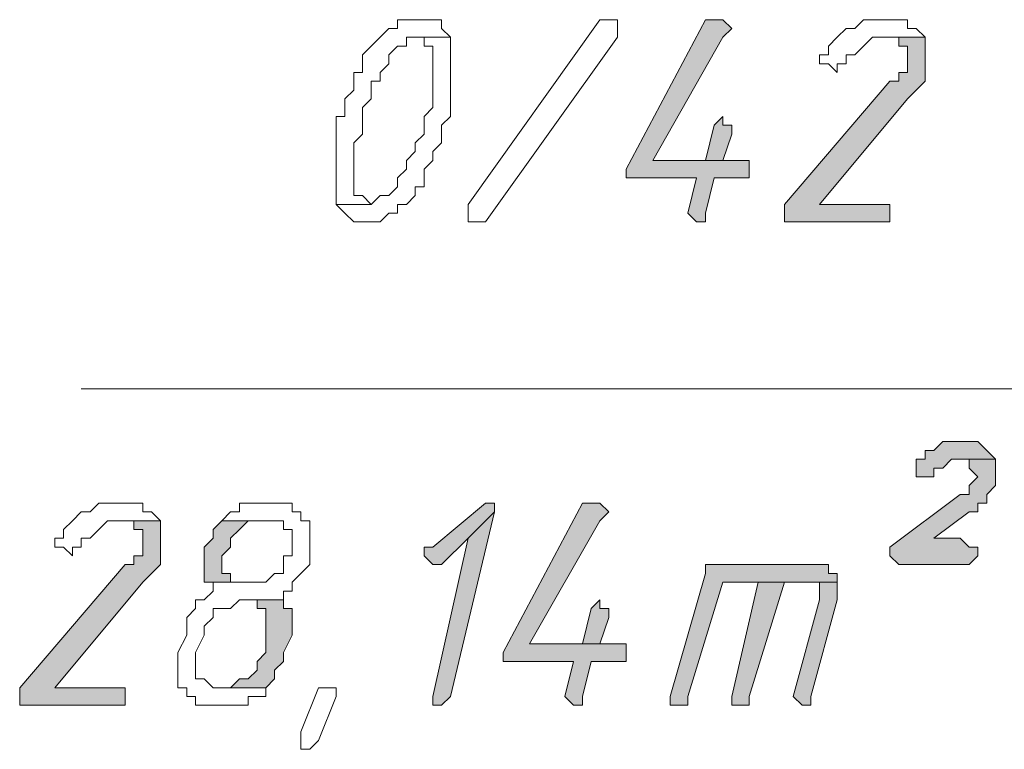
# Model space of a CAD drawing. Header units: inches. Extents: x -1441 to 3871, y -4351 to 2413.
# Tile 61 of 256: x -819 to -772, y -444 to -408. Entities that reach past the tile are written whole.
import ezdxf

# ---------------------------------------------------------------- set-up
doc = ezdxf.new("R2010")
doc.units = ezdxf.units.IN
doc.header["$MEASUREMENT"] = 0
doc.layers.add('at_Entity', color=7, linetype='Continuous')
doc.layers.add('at_Solid', color=7, linetype='Continuous')

msp = doc.modelspace()

# ---------------------------------------------------------------- hatches: boundary and pattern name
at = {"layer": 'at_Solid', "lineweight": 15}
for points in [[(-785.56315, -408.41144), (-785.98772, -408.41144), (-789.7993, -415.61003), (-789.7993, -416.0346), (-789.37473, -416.0346), (-786.41229, -416.0346), (-786.83685, -417.72334), (-786.41229, -418.1479), (-785.98772, -418.1479), (-785.98772, -417.72334), (-785.56315, -416.0346), (-783.87441, -416.0346), (-783.87441, -415.18546), (-788.52559, -415.18546), (-785.14335, -409.26058), (-784.71878, -408.83601), (-785.14335, -408.41144)], [(-775.40688, -409.26058), (-777.52496, -409.26058), (-776.67582, -409.26058), (-776.67582, -409.68038), (-776.25125, -409.68038), (-776.25125, -410.95408), (-776.67582, -410.95408), (-776.67582, -411.37388), (-777.10039, -411.37388), (-782.17614, -417.30354), (-782.17614, -418.1479), (-777.52496, -418.1479), (-777.10039, -418.1479), (-777.10039, -417.30354), (-777.52496, -417.30354), (-780.4874, -417.30354), (-776.25125, -412.22302), (-775.83145, -411.79845), (-775.40688, -411.37388), (-775.40688, -409.68038)], [(-785.14335, -413.06739), (-785.56315, -413.49196), (-785.98772, -415.18546), (-788.52559, -415.18546), (-785.14335, -415.18546), (-784.71878, -413.91653), (-784.71878, -413.49196), (-785.14335, -413.49196)], [(-773.71338, -428.72874), (-774.13795, -428.72874), (-774.55775, -428.72874), (-774.98232, -429.15331), (-775.40688, -429.15331), (-775.40688, -429.57788), (-775.83145, -429.57788), (-775.83145, -430.42224), (-775.40688, -430.42224), (-774.98232, -430.42224), (-774.98232, -430.00244), (-774.55775, -430.00244), (-774.13795, -429.57788), (-772.01987, -429.57788), (-772.44444, -429.15331), (-772.86901, -428.72874), (-773.28881, -428.72874)], [(-772.01987, -429.57788), (-773.71338, -429.57788), (-773.28881, -429.57788), (-773.28881, -430.00244), (-772.86901, -430.42224), (-773.28881, -430.84681), (-773.28881, -431.27138), (-773.71338, -431.27138), (-777.10039, -433.80925), (-777.10039, -434.23382), (-776.67582, -434.65362), (-773.28881, -434.65362), (-772.86901, -434.23382), (-772.86901, -433.80925), (-773.28881, -433.80925), (-773.71338, -433.38469), (-774.98232, -433.38469), (-773.28881, -432.11575), (-772.86901, -432.11575), (-772.86901, -431.69118), (-772.44444, -431.69118), (-772.44444, -431.27138), (-772.01987, -430.84681), (-772.01987, -430.00244)], [(-796.56855, -431.69118), (-799.11119, -433.80925), (-799.53099, -433.80925), (-799.53099, -434.23382), (-799.11119, -434.65362), (-798.68662, -434.65362), (-797.41769, -433.38469), (-796.14875, -432.11575), (-796.14875, -431.69118)], [(-791.4928, -431.69118), (-791.9126, -431.69118), (-795.72418, -438.88977), (-795.72418, -439.31434), (-795.29961, -439.31434), (-792.33717, -439.31434), (-792.76174, -441.00785), (-792.33717, -441.42764), (-791.9126, -441.42764), (-791.9126, -441.00785), (-791.4928, -439.31434), (-789.7993, -439.31434), (-789.7993, -438.4652), (-794.45524, -438.4652), (-791.06823, -432.54032), (-790.64366, -432.11575), (-791.06823, -431.69118)], [(-796.14875, -432.11575), (-797.41769, -433.38469), (-799.11119, -441.00785), (-799.11119, -441.42764), (-798.68662, -441.42764), (-798.26205, -441.00785)], [(-812.2299, -432.54032), (-814.34797, -432.54032), (-813.5036, -432.54032), (-813.5036, -432.96489), (-813.07904, -432.96489), (-813.07904, -434.23382), (-813.5036, -434.23382), (-813.5036, -434.65362), (-813.92817, -434.65362), (-819.00392, -440.58328), (-819.00392, -441.42764), (-814.34797, -441.42764), (-813.92817, -441.42764), (-813.92817, -440.58328), (-814.34797, -440.58328), (-817.31041, -440.58328), (-813.07904, -435.50276), (-812.65447, -435.08296), (-812.2299, -434.65362), (-812.2299, -432.96489)], [(-809.26746, -432.54032), (-809.69202, -432.96489), (-809.69202, -433.38469), (-810.11659, -433.80925), (-810.11659, -435.50276), (-807.99852, -435.50276), (-808.84766, -435.50276), (-808.84766, -435.08296), (-809.26746, -435.08296), (-809.26746, -434.23382), (-808.84766, -433.80925), (-808.84766, -433.38469), (-808.42309, -432.96489), (-807.99852, -432.54032), (-807.57395, -432.54032), (-807.15415, -432.54032)], [(-780.9072, -434.65362), (-785.98772, -434.65362), (-785.98772, -435.08296), (-787.68122, -441.00785), (-787.68122, -441.42764), (-787.25665, -441.42764), (-786.83685, -441.42764), (-786.83685, -441.00785), (-785.14335, -435.50276), (-779.63826, -435.50276), (-779.63826, -435.08296), (-780.06283, -435.08296), (-780.06283, -434.65362), (-780.4874, -434.65362)], [(-783.44984, -435.50276), (-784.71878, -441.00785), (-784.71878, -441.42764), (-784.29421, -441.42764), (-783.87441, -441.42764), (-783.87441, -441.00785), (-782.17614, -435.50276), (-781.33177, -435.50276)], [(-779.63826, -435.50276), (-783.44984, -435.50276), (-781.33177, -435.50276), (-780.4874, -435.50276), (-780.4874, -436.3519), (-781.75634, -441.00785), (-781.33177, -441.42764), (-780.9072, -441.42764), (-780.9072, -441.00785), (-779.63826, -436.3519), (-779.63826, -435.92733)], [(-806.30501, -436.3519), (-807.99852, -436.3519), (-807.57395, -436.3519), (-807.57395, -436.7717), (-807.15415, -436.7717), (-807.15415, -438.88977), (-807.57395, -439.31434), (-807.57395, -439.73414), (-807.99852, -440.15871), (-808.42309, -440.15871), (-808.84766, -440.58328), (-809.26746, -440.58328), (-807.15415, -440.58328), (-806.72958, -440.15871), (-806.72958, -439.73414), (-806.30501, -439.31434), (-806.30501, -438.88977), (-805.88521, -438.0454), (-805.88521, -436.7717), (-806.30501, -436.7717)], [(-791.06823, -436.3519), (-791.4928, -436.7717), (-791.9126, -438.4652), (-794.45524, -438.4652), (-791.06823, -438.4652), (-790.64366, -437.19627), (-790.64366, -436.7717), (-791.06823, -436.7717)]]:
    msp.add_hatch(color=7, dxfattribs=at).paths.add_polyline_path(points)

# ---------------------------------------------------------------- linework, layer by layer
at = {"layer": 'at_Entity', "color": 7, "lineweight": 15}
for p, q in [((-800.38013, -408.41144), (-800.8047, -408.41144)), ((-800.8047, -408.41144), (-800.8047, -408.83601)), ((-799.95556, -408.41144), (-800.38013, -408.41144)), ((-799.53099, -408.41144), (-799.95556, -408.41144)), ((-799.11119, -408.41144), (-799.53099, -408.41144)), ((-799.53099, -408.41144), (-799.53099, -408.41144)), ((-798.68662, -408.41144), (-799.11119, -408.41144)), ((-798.68662, -408.83601), (-798.68662, -408.41144)), ((-797.41769, -417.30354), (-791.06823, -408.41144)), ((-791.06823, -408.41144), (-790.64366, -408.41144)), ((-790.64366, -408.41144), (-790.2191, -408.41144)), ((-790.2191, -408.41144), (-790.2191, -409.26058)), ((-785.98772, -408.41144), (-789.7993, -415.61003)), ((-785.56315, -408.41144), (-785.98772, -408.41144)), ((-785.14335, -408.41144), (-785.56315, -408.41144)), ((-784.71878, -408.83601), (-785.14335, -408.41144)), ((-785.14335, -408.41144), (-785.14335, -408.41144)), ((-778.36933, -408.41144), (-778.7939, -408.83601)), ((-777.94476, -408.41144), (-778.36933, -408.41144)), ((-777.10039, -408.41144), (-777.94476, -408.41144)), ((-776.25125, -408.41144), (-777.10039, -408.41144)), ((-777.10039, -408.41144), (-777.10039, -408.41144)), ((-776.25125, -408.83601), (-776.25125, -408.41144)), ((-801.2245, -408.83601), (-801.64907, -409.26058)), ((-800.8047, -408.83601), (-801.2245, -408.83601)), ((-801.2245, -408.83601), (-801.2245, -408.83601)), ((-798.26205, -409.26058), (-798.68662, -408.83601)), ((-785.14335, -409.26058), (-784.71878, -408.83601)), ((-779.21369, -408.83601), (-779.63826, -409.26058)), ((-778.7939, -408.83601), (-779.21369, -408.83601)), ((-779.21369, -408.83601), (-779.21369, -408.83601)), ((-775.83145, -408.83601), (-776.25125, -408.83601)), ((-775.40688, -409.26058), (-775.83145, -408.83601)), ((-801.64907, -409.26058), (-802.07363, -409.68038)), ((-801.64907, -409.26058), (-801.64907, -409.26058)), ((-800.38013, -409.68038), (-800.38013, -409.26058)), ((-800.38013, -409.26058), (-799.95556, -409.26058)), ((-798.26205, -409.26058), (-799.95556, -409.26058)), ((-799.95556, -409.26058), (-799.53099, -409.26058)), ((-799.95556, -409.26058), (-798.26205, -409.26058)), ((-799.53099, -409.26058), (-799.53099, -409.68038)), ((-798.26205, -413.06739), (-798.26205, -409.26058)), ((-798.26205, -409.26058), (-798.26205, -409.26058)), ((-790.2191, -409.26058), (-796.56855, -418.1479)), ((-788.52559, -415.18546), (-785.14335, -409.26058)), ((-779.63826, -409.26058), (-780.06283, -409.68038)), ((-779.63826, -409.26058), (-779.63826, -409.26058)), ((-778.36933, -409.68038), (-777.94476, -409.26058)), ((-777.94476, -409.26058), (-775.40688, -409.26058)), ((-775.40688, -409.26058), (-777.52496, -409.26058)), ((-777.52496, -409.26058), (-776.67582, -409.26058)), ((-776.67582, -409.26058), (-776.67582, -409.68038)), ((-775.40688, -409.68038), (-775.40688, -409.26058)), ((-802.07363, -409.68038), (-802.4982, -410.10495)), ((-802.07363, -409.68038), (-802.07363, -409.68038)), ((-801.2245, -410.10495), (-800.8047, -409.68038)), ((-800.8047, -409.68038), (-800.38013, -409.68038)), ((-799.53099, -409.68038), (-799.11119, -409.68038)), ((-799.11119, -409.68038), (-799.11119, -412.64759)), ((-780.06283, -409.68038), (-780.06283, -410.10495)), ((-778.7939, -410.10495), (-778.36933, -409.68038)), ((-778.36933, -409.68038), (-778.36933, -409.68038)), ((-776.67582, -409.68038), (-776.25125, -409.68038)), ((-776.25125, -409.68038), (-776.25125, -410.95408)), ((-775.40688, -411.37388), (-775.40688, -409.68038)), ((-802.4982, -410.10495), (-802.4982, -410.95408)), ((-801.64907, -410.95408), (-801.2245, -410.52951)), ((-801.2245, -410.52951), (-801.2245, -410.10495)), ((-780.06283, -410.10495), (-780.4874, -410.10495)), ((-780.4874, -410.10495), (-780.4874, -410.52951)), ((-780.4874, -410.52951), (-780.06283, -410.52951)), ((-780.06283, -410.52951), (-780.06283, -410.52951)), ((-780.06283, -410.52951), (-779.63826, -410.95408)), ((-779.63826, -410.95408), (-779.63826, -410.52951)), ((-779.63826, -410.52951), (-779.21369, -410.52951)), ((-779.21369, -410.52951), (-779.21369, -410.10495)), ((-779.21369, -410.10495), (-778.7939, -410.10495)), ((-778.7939, -410.10495), (-778.7939, -410.10495)), ((-802.4982, -410.95408), (-802.92277, -410.95408)), ((-802.92277, -410.95408), (-802.92277, -411.79845)), ((-801.64907, -411.37388), (-801.64907, -410.95408)), ((-776.25125, -410.95408), (-776.67582, -410.95408)), ((-776.67582, -410.95408), (-776.67582, -411.37388)), ((-802.07363, -412.22302), (-802.07363, -411.37388)), ((-802.07363, -411.37388), (-801.64907, -411.37388)), ((-777.10039, -411.37388), (-782.17614, -417.30354)), ((-776.67582, -411.37388), (-777.10039, -411.37388)), ((-775.83145, -411.79845), (-775.40688, -411.37388)), ((-802.92277, -411.79845), (-803.34257, -412.22302)), ((-776.25125, -412.22302), (-775.83145, -411.79845)), ((-775.83145, -411.79845), (-775.83145, -411.79845)), ((-803.34257, -412.22302), (-803.34257, -413.06739)), ((-802.4982, -412.64759), (-802.07363, -412.22302)), ((-780.4874, -417.30354), (-776.25125, -412.22302)), ((-776.25125, -412.22302), (-776.25125, -412.22302)), ((-802.4982, -413.91653), (-802.4982, -412.64759)), ((-799.11119, -412.64759), (-799.53099, -413.06739)), ((-803.34257, -413.06739), (-803.76714, -413.06739)), ((-803.76714, -413.06739), (-803.76714, -417.30354)), ((-799.53099, -413.06739), (-799.53099, -413.91653)), ((-798.68662, -413.49196), (-798.26205, -413.06739)), ((-785.14335, -413.06739), (-785.56315, -413.49196)), ((-785.14335, -413.06739), (-785.14335, -413.06739)), ((-785.14335, -413.49196), (-785.14335, -413.06739)), ((-798.68662, -414.33632), (-798.68662, -413.49196)), ((-785.56315, -413.49196), (-785.98772, -415.18546)), ((-785.56315, -413.49196), (-785.56315, -413.49196)), ((-784.71878, -413.49196), (-785.14335, -413.49196)), ((-784.71878, -413.91653), (-784.71878, -413.49196)), ((-802.92277, -414.33632), (-802.4982, -413.91653)), ((-802.92277, -416.87897), (-802.92277, -414.33632)), ((-799.53099, -413.91653), (-799.95556, -414.33632)), ((-799.95556, -414.33632), (-799.95556, -414.76089)), ((-799.11119, -414.76089), (-798.68662, -414.33632)), ((-785.14335, -415.18546), (-784.71878, -413.91653)), ((-799.95556, -414.76089), (-800.38013, -415.18546)), ((-799.11119, -415.18546), (-799.11119, -414.76089)), ((-800.38013, -415.18546), (-800.38013, -415.61003)), ((-799.53099, -415.61003), (-799.11119, -415.18546)), ((-785.98772, -415.18546), (-788.52559, -415.18546)), ((-788.52559, -415.18546), (-785.14335, -415.18546)), ((-783.87441, -415.18546), (-788.52559, -415.18546)), ((-783.87441, -416.0346), (-783.87441, -415.18546)), ((-800.38013, -415.61003), (-800.8047, -416.0346)), ((-799.53099, -416.4544), (-799.53099, -415.61003)), ((-789.7993, -415.61003), (-789.7993, -416.0346)), ((-800.8047, -416.0346), (-800.8047, -416.4544)), ((-789.7993, -416.0346), (-789.37473, -416.0346)), ((-789.37473, -416.0346), (-786.41229, -416.0346)), ((-786.41229, -416.0346), (-786.83685, -417.72334)), ((-785.98772, -417.72334), (-785.56315, -416.0346)), ((-785.56315, -416.0346), (-783.87441, -416.0346)), ((-800.8047, -416.4544), (-801.2245, -416.87897)), ((-799.95556, -416.87897), (-799.95556, -416.4544)), ((-799.95556, -416.4544), (-799.53099, -416.4544)), ((-802.4982, -416.87897), (-802.92277, -416.87897)), ((-802.07363, -417.30354), (-802.4982, -416.87897)), ((-801.64907, -416.87897), (-802.07363, -417.30354)), ((-801.2245, -416.87897), (-801.64907, -416.87897)), ((-801.64907, -416.87897), (-801.64907, -416.87897)), ((-800.38013, -417.30354), (-799.95556, -416.87897)), ((-802.07363, -417.30354), (-803.76714, -417.30354)), ((-803.76714, -417.30354), (-803.34257, -417.72334)), ((-803.76714, -417.30354), (-802.07363, -417.30354)), ((-802.07363, -417.30354), (-802.07363, -417.30354)), ((-800.8047, -417.72334), (-800.8047, -417.30354)), ((-800.8047, -417.30354), (-800.38013, -417.30354)), ((-800.38013, -417.30354), (-800.38013, -417.30354)), ((-797.41769, -417.72334), (-797.41769, -417.30354)), ((-782.17614, -417.30354), (-782.17614, -418.1479)), ((-777.52496, -417.30354), (-780.4874, -417.30354)), ((-777.10039, -417.30354), (-777.52496, -417.30354)), ((-777.10039, -418.1479), (-777.10039, -417.30354)), ((-803.34257, -417.72334), (-803.34257, -417.72334)), ((-803.34257, -417.72334), (-802.92277, -418.1479)), ((-801.64907, -418.1479), (-801.2245, -417.72334)), ((-801.2245, -417.72334), (-800.8047, -417.72334)), ((-797.41769, -418.1479), (-797.41769, -417.72334)), ((-797.41769, -417.72334), (-797.41769, -417.72334)), ((-786.83685, -417.72334), (-786.83685, -417.72334)), ((-786.83685, -417.72334), (-786.41229, -418.1479)), ((-785.98772, -418.1479), (-785.98772, -417.72334)), ((-802.92277, -418.1479), (-802.4982, -418.1479)), ((-802.4982, -418.1479), (-802.07363, -418.1479)), ((-802.07363, -418.1479), (-801.64907, -418.1479)), ((-801.64907, -418.1479), (-801.64907, -418.1479)), ((-796.99312, -418.1479), (-797.41769, -418.1479)), ((-796.56855, -418.1479), (-796.99312, -418.1479)), ((-786.41229, -418.1479), (-785.98772, -418.1479)), ((-782.17614, -418.1479), (-777.52496, -418.1479)), ((-777.52496, -418.1479), (-777.10039, -418.1479)), ((-816.04148, -426.19086), (-678.05178, -426.19086)), ((-774.55775, -428.72874), (-774.98232, -429.15331)), ((-774.13795, -428.72874), (-774.55775, -428.72874)), ((-774.55775, -428.72874), (-774.55775, -428.72874)), ((-773.71338, -428.72874), (-774.13795, -428.72874)), ((-773.28881, -428.72874), (-773.71338, -428.72874)), ((-772.86901, -428.72874), (-773.28881, -428.72874)), ((-772.44444, -429.15331), (-772.86901, -428.72874)), ((-774.98232, -429.15331), (-775.40688, -429.15331)), ((-775.40688, -429.15331), (-775.40688, -429.57788)), ((-772.01987, -429.57788), (-772.44444, -429.15331)), ((-772.44444, -429.15331), (-772.44444, -429.15331)), ((-775.40688, -429.57788), (-775.83145, -429.57788)), ((-775.83145, -429.57788), (-775.83145, -430.42224)), ((-774.55775, -430.00244), (-774.13795, -429.57788)), ((-774.13795, -429.57788), (-772.01987, -429.57788)), ((-772.01987, -429.57788), (-773.71338, -429.57788)), ((-773.71338, -429.57788), (-773.28881, -429.57788)), ((-773.28881, -429.57788), (-773.28881, -430.00244)), ((-772.01987, -430.00244), (-772.01987, -429.57788)), ((-775.83145, -430.42224), (-775.40688, -430.42224)), ((-775.40688, -430.42224), (-774.98232, -430.42224)), ((-774.98232, -430.42224), (-774.98232, -430.00244)), ((-774.98232, -430.00244), (-774.55775, -430.00244)), ((-774.55775, -430.00244), (-774.55775, -430.00244)), ((-773.28881, -430.00244), (-772.86901, -430.42224)), ((-772.86901, -430.42224), (-773.28881, -430.84681)), ((-772.86901, -430.42224), (-772.86901, -430.42224)), ((-772.01987, -430.84681), (-772.01987, -430.00244)), ((-773.28881, -430.84681), (-773.28881, -431.27138)), ((-772.44444, -431.27138), (-772.01987, -430.84681)), ((-773.71338, -431.27138), (-777.10039, -433.80925)), ((-773.28881, -431.27138), (-773.71338, -431.27138)), ((-772.44444, -431.69118), (-772.44444, -431.27138)), ((-815.19711, -431.69118), (-815.61691, -432.11575)), ((-814.77254, -431.69118), (-815.19711, -431.69118)), ((-813.92817, -431.69118), (-814.77254, -431.69118)), ((-813.07904, -431.69118), (-813.92817, -431.69118)), ((-813.92817, -431.69118), (-813.92817, -431.69118)), ((-813.07904, -432.11575), (-813.07904, -431.69118)), ((-807.15415, -431.69118), (-808.42309, -431.69118)), ((-808.42309, -431.69118), (-808.42309, -432.11575)), ((-806.72958, -431.69118), (-807.15415, -431.69118)), ((-805.88521, -431.69118), (-806.72958, -431.69118)), ((-806.72958, -431.69118), (-806.72958, -431.69118)), ((-805.88521, -432.11575), (-805.88521, -431.69118)), ((-796.56855, -431.69118), (-799.11119, -433.80925)), ((-796.56855, -431.69118), (-796.56855, -431.69118)), ((-796.14875, -431.69118), (-796.56855, -431.69118)), ((-796.14875, -432.11575), (-796.14875, -431.69118)), ((-791.9126, -431.69118), (-795.72418, -438.88977)), ((-791.4928, -431.69118), (-791.9126, -431.69118)), ((-791.06823, -431.69118), (-791.4928, -431.69118)), ((-790.64366, -432.11575), (-791.06823, -431.69118)), ((-791.06823, -431.69118), (-791.06823, -431.69118)), ((-772.86901, -432.11575), (-772.86901, -431.69118)), ((-772.86901, -431.69118), (-772.44444, -431.69118)), ((-816.04148, -432.11575), (-816.46605, -432.54032)), ((-815.61691, -432.11575), (-816.04148, -432.11575)), ((-816.04148, -432.11575), (-816.04148, -432.11575)), ((-812.65447, -432.11575), (-813.07904, -432.11575)), ((-812.2299, -432.54032), (-812.65447, -432.11575)), ((-808.84766, -432.11575), (-809.26746, -432.54032)), ((-808.42309, -432.11575), (-808.84766, -432.11575)), ((-808.84766, -432.11575), (-808.84766, -432.11575)), ((-805.46065, -432.11575), (-805.88521, -432.11575)), ((-805.46065, -432.54032), (-805.46065, -432.11575)), ((-798.26205, -441.00785), (-796.14875, -432.11575)), ((-796.14875, -432.11575), (-797.41769, -433.38469)), ((-797.41769, -433.38469), (-796.14875, -432.11575)), ((-791.06823, -432.54032), (-790.64366, -432.11575)), ((-774.98232, -433.38469), (-773.28881, -432.11575)), ((-773.28881, -432.11575), (-772.86901, -432.11575)), ((-816.46605, -432.54032), (-816.89062, -432.96489)), ((-816.46605, -432.54032), (-816.46605, -432.54032)), ((-815.19711, -432.96489), (-814.77254, -432.54032)), ((-814.77254, -432.54032), (-812.2299, -432.54032)), ((-812.2299, -432.54032), (-814.34797, -432.54032)), ((-814.34797, -432.54032), (-813.5036, -432.54032)), ((-813.5036, -432.54032), (-813.5036, -432.96489)), ((-812.2299, -432.96489), (-812.2299, -432.54032)), ((-809.26746, -432.54032), (-809.69202, -432.96489)), ((-809.26746, -432.54032), (-809.26746, -432.54032)), ((-807.15415, -432.54032), (-809.26746, -432.54032)), ((-809.26746, -432.54032), (-807.15415, -432.54032)), ((-808.42309, -432.96489), (-807.99852, -432.54032)), ((-807.99852, -432.54032), (-807.57395, -432.54032)), ((-807.57395, -432.54032), (-807.15415, -432.54032)), ((-807.15415, -432.54032), (-806.30501, -432.54032)), ((-806.30501, -432.54032), (-806.30501, -432.96489)), ((-805.03608, -432.54032), (-805.46065, -432.54032)), ((-805.03608, -434.65362), (-805.03608, -432.54032)), ((-794.45524, -438.4652), (-791.06823, -432.54032)), ((-816.89062, -432.96489), (-816.89062, -433.38469)), ((-815.61691, -433.38469), (-815.19711, -432.96489)), ((-815.19711, -432.96489), (-815.19711, -432.96489)), ((-813.5036, -432.96489), (-813.07904, -432.96489)), ((-813.07904, -432.96489), (-813.07904, -434.23382)), ((-812.2299, -434.65362), (-812.2299, -432.96489)), ((-809.69202, -432.96489), (-809.69202, -433.38469)), ((-808.84766, -433.38469), (-808.42309, -432.96489)), ((-808.42309, -432.96489), (-808.42309, -432.96489)), ((-806.30501, -432.96489), (-805.88521, -432.96489)), ((-805.88521, -432.96489), (-805.88521, -434.23382)), ((-816.89062, -433.38469), (-817.31041, -433.38469)), ((-817.31041, -433.38469), (-817.31041, -433.80925)), ((-816.04148, -433.80925), (-816.04148, -433.38469)), ((-816.04148, -433.38469), (-815.61691, -433.38469)), ((-815.61691, -433.38469), (-815.61691, -433.38469)), ((-809.69202, -433.38469), (-810.11659, -433.80925)), ((-808.84766, -433.80925), (-808.84766, -433.38469)), ((-797.41769, -433.38469), (-799.11119, -441.00785)), ((-798.68662, -434.65362), (-797.41769, -433.38469)), ((-773.71338, -433.38469), (-774.98232, -433.38469)), ((-773.28881, -433.80925), (-773.71338, -433.38469)), ((-817.31041, -433.80925), (-816.89062, -433.80925)), ((-816.89062, -433.80925), (-816.89062, -433.80925)), ((-816.89062, -433.80925), (-816.46605, -434.23382)), ((-816.46605, -434.23382), (-816.46605, -433.80925)), ((-816.46605, -433.80925), (-816.04148, -433.80925)), ((-813.07904, -434.23382), (-813.5036, -434.23382)), ((-813.5036, -434.23382), (-813.5036, -434.65362)), ((-810.11659, -433.80925), (-810.11659, -435.50276)), ((-809.26746, -434.23382), (-808.84766, -433.80925)), ((-809.26746, -435.08296), (-809.26746, -434.23382)), ((-805.88521, -434.23382), (-806.30501, -434.23382)), ((-806.30501, -434.23382), (-806.30501, -435.08296)), ((-799.11119, -433.80925), (-799.53099, -433.80925)), ((-799.53099, -433.80925), (-799.53099, -434.23382)), ((-799.53099, -434.23382), (-799.11119, -434.65362)), ((-777.10039, -433.80925), (-777.10039, -434.23382)), ((-777.10039, -434.23382), (-776.67582, -434.65362)), ((-772.86901, -433.80925), (-773.28881, -433.80925)), ((-773.28881, -434.65362), (-772.86901, -434.23382)), ((-772.86901, -434.23382), (-772.86901, -433.80925)), ((-813.92817, -434.65362), (-819.00392, -440.58328)), ((-813.5036, -434.65362), (-813.92817, -434.65362)), ((-812.65447, -435.08296), (-812.2299, -434.65362)), ((-805.46065, -435.08296), (-805.03608, -434.65362)), ((-799.11119, -434.65362), (-798.68662, -434.65362)), ((-780.9072, -434.65362), (-785.98772, -434.65362)), ((-785.98772, -434.65362), (-785.98772, -435.08296)), ((-780.4874, -434.65362), (-780.9072, -434.65362)), ((-780.06283, -434.65362), (-780.4874, -434.65362)), ((-780.4874, -434.65362), (-780.4874, -434.65362)), ((-780.06283, -435.08296), (-780.06283, -434.65362)), ((-776.67582, -434.65362), (-773.28881, -434.65362)), ((-813.07904, -435.50276), (-812.65447, -435.08296)), ((-812.65447, -435.08296), (-812.65447, -435.08296)), ((-808.84766, -435.08296), (-809.26746, -435.08296)), ((-808.84766, -435.50276), (-808.84766, -435.08296)), ((-806.72958, -435.08296), (-807.15415, -435.50276)), ((-806.30501, -435.08296), (-806.72958, -435.08296)), ((-806.72958, -435.08296), (-806.72958, -435.08296)), ((-805.88521, -435.50276), (-805.46065, -435.08296)), ((-805.46065, -435.08296), (-805.46065, -435.08296)), ((-785.98772, -435.08296), (-787.68122, -441.00785)), ((-779.63826, -435.08296), (-780.06283, -435.08296)), ((-779.63826, -435.50276), (-779.63826, -435.08296)), ((-817.31041, -440.58328), (-813.07904, -435.50276)), ((-813.07904, -435.50276), (-813.07904, -435.50276)), ((-810.11659, -435.50276), (-807.99852, -435.50276)), ((-807.15415, -435.50276), (-809.69202, -435.50276)), ((-809.69202, -435.50276), (-809.69202, -435.92733)), ((-807.99852, -435.50276), (-808.84766, -435.50276)), ((-805.88521, -435.92733), (-805.88521, -435.50276)), ((-786.83685, -441.00785), (-785.14335, -435.50276)), ((-785.14335, -435.50276), (-779.63826, -435.50276)), ((-783.44984, -435.50276), (-784.71878, -441.00785)), ((-783.87441, -441.00785), (-782.17614, -435.50276)), ((-781.33177, -435.50276), (-783.44984, -435.50276)), ((-779.63826, -435.50276), (-783.44984, -435.50276)), ((-783.44984, -435.50276), (-781.33177, -435.50276)), ((-782.17614, -435.50276), (-781.33177, -435.50276)), ((-781.33177, -435.50276), (-780.4874, -435.50276)), ((-780.4874, -435.50276), (-780.4874, -436.3519)), ((-779.63826, -435.92733), (-779.63826, -435.50276)), ((-809.69202, -435.92733), (-810.11659, -436.3519)), ((-806.30501, -436.3519), (-806.30501, -435.92733)), ((-806.30501, -435.92733), (-805.88521, -435.92733)), ((-779.63826, -436.3519), (-779.63826, -435.92733)), ((-810.11659, -436.3519), (-810.53639, -436.3519)), ((-810.53639, -436.3519), (-810.53639, -436.7717)), ((-808.84766, -436.7717), (-808.42309, -436.3519)), ((-808.42309, -436.3519), (-806.30501, -436.3519)), ((-806.30501, -436.3519), (-807.99852, -436.3519)), ((-807.99852, -436.3519), (-807.57395, -436.3519)), ((-807.57395, -436.3519), (-807.57395, -436.7717)), ((-806.30501, -436.7717), (-806.30501, -436.3519)), ((-791.06823, -436.3519), (-791.4928, -436.7717)), ((-791.06823, -436.3519), (-791.06823, -436.3519)), ((-791.06823, -436.7717), (-791.06823, -436.3519)), ((-780.4874, -436.3519), (-781.75634, -441.00785)), ((-780.9072, -441.00785), (-779.63826, -436.3519)), ((-810.53639, -436.7717), (-810.96096, -437.19627)), ((-809.69202, -437.19627), (-809.69202, -436.7717)), ((-809.69202, -436.7717), (-809.26746, -436.7717)), ((-809.26746, -436.7717), (-808.84766, -436.7717)), ((-807.57395, -436.7717), (-807.15415, -436.7717)), ((-807.15415, -436.7717), (-807.15415, -438.88977)), ((-805.88521, -436.7717), (-806.30501, -436.7717)), ((-805.88521, -438.0454), (-805.88521, -436.7717)), ((-791.4928, -436.7717), (-791.9126, -438.4652)), ((-791.4928, -436.7717), (-791.4928, -436.7717)), ((-790.64366, -436.7717), (-791.06823, -436.7717)), ((-790.64366, -437.19627), (-790.64366, -436.7717)), ((-810.96096, -437.19627), (-810.96096, -438.0454)), ((-810.11659, -437.62083), (-809.69202, -437.19627)), ((-791.06823, -438.4652), (-790.64366, -437.19627)), ((-810.96096, -438.0454), (-811.38553, -438.88977)), ((-810.53639, -438.88977), (-810.11659, -438.0454)), ((-810.11659, -438.0454), (-810.11659, -437.62083)), ((-806.30501, -438.88977), (-805.88521, -438.0454)), ((-791.9126, -438.4652), (-794.45524, -438.4652)), ((-794.45524, -438.4652), (-791.06823, -438.4652)), ((-789.7993, -438.4652), (-794.45524, -438.4652)), ((-789.7993, -439.31434), (-789.7993, -438.4652)), ((-811.38553, -438.88977), (-811.38553, -440.58328)), ((-810.53639, -440.15871), (-810.53639, -438.88977)), ((-807.15415, -438.88977), (-807.57395, -439.31434)), ((-806.30501, -439.31434), (-806.30501, -438.88977)), ((-795.72418, -438.88977), (-795.72418, -439.31434)), ((-807.57395, -439.31434), (-807.57395, -439.73414)), ((-806.72958, -439.73414), (-806.30501, -439.31434)), ((-795.72418, -439.31434), (-795.29961, -439.31434)), ((-795.29961, -439.31434), (-792.33717, -439.31434)), ((-792.33717, -439.31434), (-792.76174, -441.00785)), ((-791.9126, -441.00785), (-791.4928, -439.31434)), ((-791.4928, -439.31434), (-789.7993, -439.31434)), ((-807.57395, -439.73414), (-807.99852, -440.15871)), ((-806.72958, -440.15871), (-806.72958, -439.73414)), ((-810.11659, -440.15871), (-810.53639, -440.15871)), ((-809.69202, -440.58328), (-810.11659, -440.15871)), ((-808.42309, -440.15871), (-808.84766, -440.58328)), ((-807.99852, -440.15871), (-808.42309, -440.15871)), ((-807.15415, -440.58328), (-806.72958, -440.15871)), ((-819.00392, -440.58328), (-819.00392, -441.42764)), ((-814.34797, -440.58328), (-817.31041, -440.58328)), ((-813.92817, -440.58328), (-814.34797, -440.58328)), ((-813.92817, -441.42764), (-813.92817, -440.58328)), ((-811.38553, -440.58328), (-810.96096, -440.58328)), ((-810.96096, -440.58328), (-810.96096, -441.00785)), ((-809.26746, -440.58328), (-809.69202, -440.58328)), ((-808.84766, -440.58328), (-809.26746, -440.58328)), ((-809.26746, -440.58328), (-807.15415, -440.58328)), ((-807.15415, -440.58328), (-809.26746, -440.58328)), ((-807.15415, -440.58328), (-807.15415, -440.58328)), ((-807.15415, -441.00785), (-807.15415, -440.58328)), ((-805.46065, -442.69658), (-804.61151, -440.58328)), ((-804.61151, -440.58328), (-804.19171, -440.58328)), ((-804.61151, -440.58328), (-804.61151, -440.58328)), ((-804.19171, -440.58328), (-803.76714, -440.58328)), ((-803.76714, -440.58328), (-803.76714, -441.00785)), ((-810.96096, -441.00785), (-810.53639, -441.00785)), ((-810.53639, -441.00785), (-810.53639, -441.42764)), ((-807.99852, -441.42764), (-807.99852, -441.00785)), ((-807.99852, -441.00785), (-807.57395, -441.00785)), ((-807.57395, -441.00785), (-807.15415, -441.00785)), ((-803.76714, -441.00785), (-804.61151, -443.12115)), ((-799.11119, -441.00785), (-799.11119, -441.42764)), ((-798.68662, -441.42764), (-798.26205, -441.00785)), ((-792.76174, -441.00785), (-792.76174, -441.00785)), ((-792.76174, -441.00785), (-792.33717, -441.42764)), ((-791.9126, -441.42764), (-791.9126, -441.00785)), ((-787.68122, -441.00785), (-787.68122, -441.42764)), ((-786.83685, -441.42764), (-786.83685, -441.00785)), ((-784.71878, -441.00785), (-784.71878, -441.42764)), ((-783.87441, -441.42764), (-783.87441, -441.00785)), ((-781.75634, -441.00785), (-781.75634, -441.00785)), ((-781.75634, -441.00785), (-781.33177, -441.42764)), ((-780.9072, -441.42764), (-780.9072, -441.00785)), ((-819.00392, -441.42764), (-814.34797, -441.42764)), ((-814.34797, -441.42764), (-813.92817, -441.42764)), ((-810.53639, -441.42764), (-809.69202, -441.42764)), ((-809.69202, -441.42764), (-808.84766, -441.42764)), ((-808.84766, -441.42764), (-807.99852, -441.42764)), ((-799.11119, -441.42764), (-798.68662, -441.42764)), ((-798.68662, -441.42764), (-798.68662, -441.42764)), ((-792.33717, -441.42764), (-791.9126, -441.42764)), ((-787.68122, -441.42764), (-787.25665, -441.42764)), ((-787.25665, -441.42764), (-786.83685, -441.42764)), ((-784.71878, -441.42764), (-784.29421, -441.42764)), ((-784.29421, -441.42764), (-783.87441, -441.42764)), ((-781.33177, -441.42764), (-780.9072, -441.42764)), ((-805.46065, -443.54572), (-805.46065, -442.69658)), ((-804.61151, -443.12115), (-805.03608, -443.54572)), ((-805.03608, -443.54572), (-805.46065, -443.54572))]:
    msp.add_line(p, q, dxfattribs=at)

doc.saveas('drawing.dxf')
